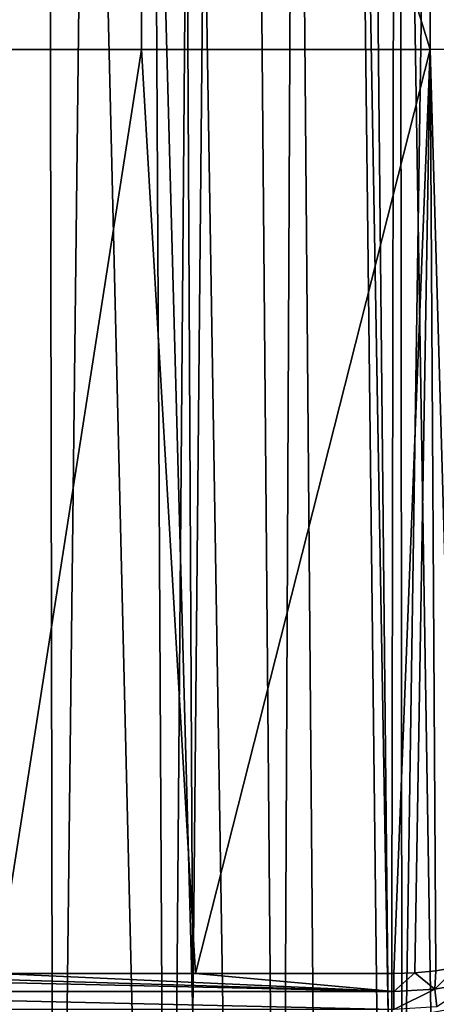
# Model space of a CAD drawing. Header units: metres. Extents: x -102 to 72, y -265 to 72.
# Tile 46 of 256: x 0.31 to 6.11, y -100.47 to -86.8. Entities that reach past the tile are written whole.
import ezdxf

# ---------------------------------------------------------------- set-up
doc = ezdxf.new("R2010")
doc.units = ezdxf.units.M
doc.layers.add('solid_20661094', color=7, linetype='CONTINUOUS')

msp = doc.modelspace()

# ---------------------------------------------------------------- linework, layer by layer
at = {"layer": 'solid_20661094'}
for points in [[(0.000385, 0, 116.199455), (0.000385, -100.625107, 116.199455), (2.719413, -100.624504, 116.244072)], [(2.208128, 0, 116.228867), (0.000385, 0, 116.199455), (2.719413, -100.624504, 116.244072)], [(6.623387, 0, 116.464371), (4.417251, 0, 116.317215), (6.618253, -100.477409, 116.463959)], [(3.673506, 0, 116.280884), (2.208128, 0, 116.228867), (2.719413, -100.624504, 116.244072)], [(3.673506, 0, 116.280884), (2.719413, -100.624504, 116.244072), (5.435565, -100.622734, 116.377808)], [(4.417251, 0, 116.317215), (3.673506, 0, 116.280884), (5.435565, -100.622734, 116.377808)], [(4.417251, 0, 116.317215), (6.030445, -100.586098, 116.419022), (6.618253, -100.477409, 116.463959)], [(4.417251, 0, 116.317215), (5.435565, -100.622734, 116.377808), (6.030445, -100.586098, 116.419022)], [(5.778378, -261.589081, 48.430702), (7.353194, -21.792902, 48.356762), (5.554535, -22.31921, 48.439766)], [(5.778378, -261.589081, 48.430702), (11.536177, -261.228729, 48.073895), (7.353194, -21.792902, 48.356762)], [(5.459587, -116.030685, 17.377838), (5.617933, -22.303337, 17.00873), (6.861667, -21.95262, 17.4821)], [(6.940411, -116.030685, 17.948574), (5.459587, -116.030685, 17.377838), (6.861667, -21.95262, 17.4821)], [(5.778378, -261.589081, 48.430702), (5.554535, -22.31921, 48.439766), (3.721906, -22.696859, 48.500515)], [(5.459587, -116.030685, 17.377838), (4.370504, -22.580936, 16.638142), (5.617933, -22.303337, 17.00873)], [(5.778378, -261.589081, 48.430702), (3.721906, -22.696859, 48.500515), (1.866654, -22.924128, 48.537552)], [(3.932827, -116.030685, 16.945387), (3.122911, -22.787001, 16.365198), (4.370504, -22.580936, 16.638142)], [(5.459587, -116.030685, 17.377838), (3.932827, -116.030685, 16.945387), (4.370504, -22.580936, 16.638142)], [(2.372997, -116.030685, 16.654957), (1.875126, -22.923435, 16.185452), (3.122911, -22.787001, 16.365198)], [(3.932827, -116.030685, 16.945387), (2.372997, -116.030685, 16.654957), (3.122911, -22.787001, 16.365198)], [(5.778378, -261.589081, 48.430702), (1.866654, -22.924128, 48.537552), (-0.000008, -23, 48.549999)], [(0.793221, -116.030685, 16.509096), (0.624952, -22.991508, 16.096045), (1.875126, -22.923435, 16.185452)], [(2.372997, -116.030685, 16.654957), (0.793221, -116.030685, 16.509096), (1.875126, -22.923435, 16.185452)], [(-0.79322, -116.030685, 16.509096), (-0.62462, -22.991516, 16.096033), (0.624952, -22.991508, 16.096045)], [(0.793221, -116.030685, 16.509096), (-0.79322, -116.030685, 16.509096), (0.624952, -22.991508, 16.096045)], [(-0.005482, -261.709137, 48.549999), (5.778378, -261.589081, 48.430702), (-0.000008, -23, 48.549999)], [(10.005105, -87.13488, 112.182373), (6.045259, -74.317642, 112.110817), (10.032468, -74.201805, 112.182953)], [(-2.007037, -87.212189, 112.094193), (-2.014683, -74.317642, 112.074287), (2.015419, -74.317642, 112.074287)], [(2.007783, -87.212189, 112.094193), (-2.007037, -87.212189, 112.094193), (2.015419, -74.317642, 112.074287)], [(6.022453, -87.212181, 112.123779), (2.007783, -87.212189, 112.094193), (2.015419, -74.317642, 112.074287)], [(6.022453, -87.212181, 112.123779), (2.015419, -74.317642, 112.074287), (6.045259, -74.317642, 112.110817)], [(6.022453, -87.212181, 112.123779), (6.045259, -74.317642, 112.110817), (10.005105, -87.13488, 112.182373)], [(0.000388, -100.041573, 112.099915), (-2.007037, -87.212189, 112.094193), (2.007783, -87.212189, 112.094193)], [(2.758313, -100.04174, 112.106255), (0.000388, -100.041573, 112.099915), (2.007783, -87.212189, 112.094193)], [(2.758313, -100.04174, 112.106255), (2.007783, -87.212189, 112.094193), (6.022453, -87.212181, 112.123779)], [(5.515095, -100.042236, 112.125282), (2.758313, -100.04174, 112.106255), (6.022453, -87.212181, 112.123779)], [(5.807599, -100.032784, 112.128044), (5.515095, -100.042236, 112.125282), (6.022453, -87.212181, 112.123779)], [(6.098661, -100.004272, 112.130928), (5.807599, -100.032784, 112.128044), (6.022453, -87.212181, 112.123779)], [(6.388097, -99.956718, 112.133942), (6.022453, -87.212181, 112.123779), (10.005105, -87.13488, 112.182373)], [(6.388097, -99.956718, 112.133942), (6.098661, -100.004272, 112.130928), (6.022453, -87.212181, 112.123779)], [(6.084017, -100.26091, 112.150925), (6.098661, -100.004272, 112.130928), (6.388097, -99.956718, 112.133942)], [(6.644939, -100.158577, 112.156868), (6.084017, -100.26091, 112.150925), (6.388097, -99.956718, 112.133942)], [(5.514836, -100.29509, 112.145432), (-5.514325, -100.042244, 112.125282), (-2.757539, -100.04174, 112.106255)], [(5.514836, -100.29509, 112.145432), (-5.514066, -100.295097, 112.145432), (-5.514325, -100.042244, 112.125282)], [(5.514836, -100.29509, 112.145432), (-2.757539, -100.04174, 112.106255), (0.000388, -100.041573, 112.099915)], [(5.514836, -100.29509, 112.145432), (0.000388, -100.041573, 112.099915), (2.758313, -100.04174, 112.106255)], [(5.514836, -100.29509, 112.145432), (2.758313, -100.04174, 112.106255), (5.515095, -100.042236, 112.125282)], [(5.514836, -100.29509, 112.145432), (5.515095, -100.042236, 112.125282), (5.807599, -100.032784, 112.128044)], [(6.084017, -100.26091, 112.150925), (5.514836, -100.29509, 112.145432), (5.807599, -100.032784, 112.128044)], [(6.084017, -100.26091, 112.150925), (5.807599, -100.032784, 112.128044), (6.098661, -100.004272, 112.130928)], [(6.113074, -100.505798, 112.211174), (6.084017, -100.26091, 112.150925), (6.644939, -100.158577, 112.156868)], [(5.514836, -100.29509, 112.145432), (5.514231, -100.541824, 112.205391), (-5.514066, -100.295097, 112.145432)], [(5.514231, -100.541824, 112.205391), (-5.513462, -100.541824, 112.205391), (-5.514066, -100.295097, 112.145432)], [(6.084017, -100.26091, 112.150925), (5.514231, -100.541824, 112.205391), (5.514836, -100.29509, 112.145432)], [(6.113074, -100.505798, 112.211174), (5.514231, -100.541824, 112.205391), (6.084017, -100.26091, 112.150925)]]:
    msp.add_3dface(points, dxfattribs=at)

doc.saveas('drawing.dxf')
